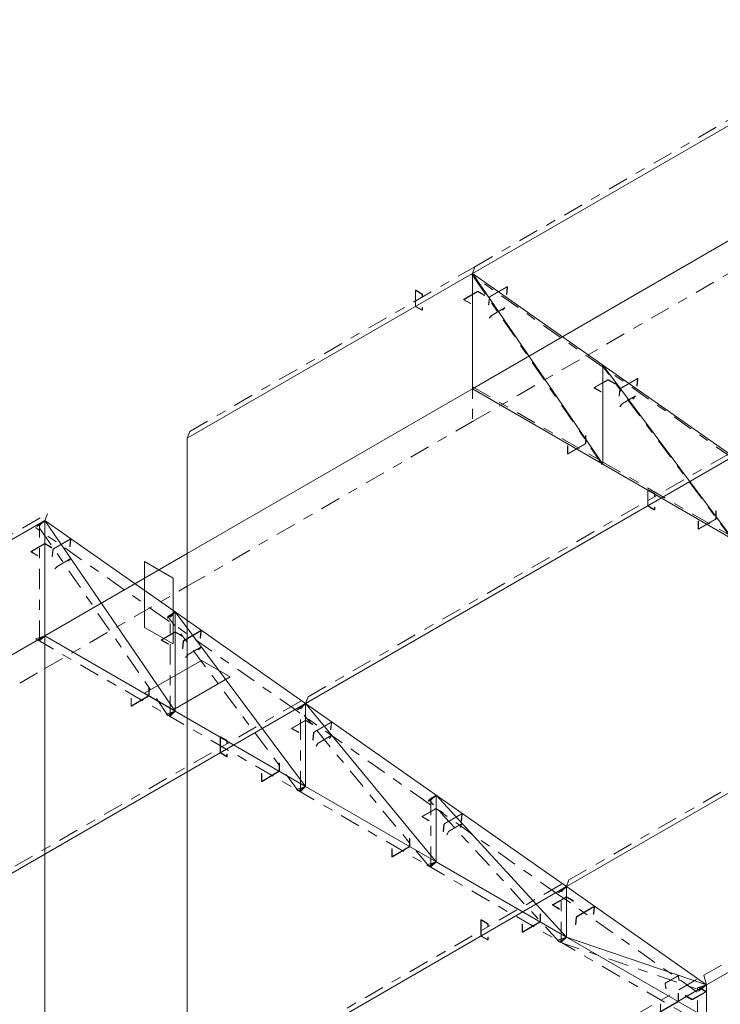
# Model space of a CAD drawing. Header units: millimetres. Extents: x -125 to 300, y 6 to 90.
# Tile 81 of 132: x 212 to 219, y 37 to 46. Entities that reach past the tile are written whole.
import ezdxf

# ---------------------------------------------------------------- set-up
doc = ezdxf.new("R2010")
doc.units = ezdxf.units.MM
doc.linetypes.add('CYPE_PUNTO', pattern=[0.075, 0, -0.075])
doc.linetypes.add('CYPE_RAYAPUNTO', pattern=[0.4125, 0.2025, -0.105, 0, -0.105])
doc.layers.add('BARRAS_DE_ACO', color=7, linetype='Continuous', lineweight=9)
doc.layers.add('BARRAS_DE_CONCRETO', color=7, linetype='Continuous', lineweight=9)

msp = doc.modelspace()

# ---------------------------------------------------------------- linework, layer by layer
at = {"layer": 'BARRAS_DE_ACO', "linetype": 'CYPE_RAYAPUNTO'}
for p, q in [((216.41567, 43.87359), (220.65831, 46.32308)), ((213.58724, 42.24059), (216.41567, 43.87359)), ((217.67873, 41.91095), (216.38472, 43.80114)), ((217.68267, 42.88019), (216.38866, 43.78821)), ((218.97329, 41.16309), (217.67928, 42.89235)), ((218.97667, 41.97217), (217.68267, 42.88019)), ((216.39046, 42.68283), (217.68447, 41.93574)), ((214.76104, 39.60806), (219.00368, 42.05755)), ((217.68447, 41.93574), (218.97847, 41.18864)), ((207.93039, 38.97461), (212.17303, 41.4241)), ((213.36891, 39.42268), (212.07491, 41.31287)), ((213.35022, 40.37885), (212.05622, 41.28687)), ((212.0961, 40.16212), (212.0961, 41.30521)), ((214.64423, 39.47083), (213.35022, 40.37885)), ((214.66347, 38.67482), (213.36946, 40.40408)), ((213.3901, 39.41503), (213.3901, 40.3972)), ((217.34905, 37.79202), (221.59169, 40.24151)), ((212.05802, 40.18149), (213.35202, 39.4344)), ((210.5184, 37.15857), (214.76104, 39.60806)), ((215.93823, 38.56281), (214.64423, 39.47083)), ((215.95811, 37.92691), (214.66411, 39.49525)), ((214.68411, 38.66793), (214.68411, 39.48918)), ((213.35202, 39.4344), (214.64603, 38.68731)), ((218.6881, 36.84612), (222.93074, 39.29561)), ((214.64603, 38.68731), (215.94004, 37.94021)), ((217.25285, 37.17897), (215.95885, 38.58639)), ((215.97811, 37.92084), (215.97811, 38.58116)), ((217.23224, 37.65479), (215.93823, 38.56281)), ((215.94004, 37.94021), (217.23404, 37.19312)), ((213.10641, 35.34253), (217.34905, 37.79202)), ((218.6217, 36.67979), (217.23224, 37.65479)), ((217.27212, 37.17374), (217.27212, 37.67314)), ((217.23404, 37.19312), (218.62351, 36.39091)), ((217.25855, 37.17497), (218.64802, 36.69936)), ((214.44546, 34.39663), (218.6881, 36.84612)), ((218.62361, 36.39346), (218.62361, 36.72005))]:
    msp.add_line(p, q, dxfattribs=at)
at = {"layer": 'BARRAS_DE_ACO'}
for p, q in [((216.39046, 43.80649), (220.6331, 46.25598)), ((213.56204, 42.1735), (216.39046, 43.80649)), ((216.39046, 42.66339), (216.39046, 43.80649)), ((217.68447, 42.89847), (216.39046, 43.80649)), ((217.68447, 41.9163), (216.39046, 43.80649)), ((218.97847, 41.99045), (217.68447, 42.89847)), ((217.68447, 41.9163), (217.68447, 42.89847)), ((218.97847, 41.16921), (217.68447, 42.89847)), ((216.39046, 42.66339), (217.68447, 41.9163)), ((214.73583, 39.54096), (218.97847, 41.99045)), ((217.68447, 41.9163), (218.97847, 41.16921)), ((207.90518, 38.90751), (212.14782, 41.357)), ((212.14782, 40.21391), (212.14782, 41.357)), ((213.44183, 40.44898), (212.14782, 41.357)), ((213.44183, 39.46681), (212.14782, 41.357)), ((214.73583, 39.54096), (213.44183, 40.44898)), ((213.44183, 39.46681), (213.44183, 40.44898)), ((214.73583, 38.71972), (213.44183, 40.44898)), ((212.14782, 40.21391), (213.44183, 39.46681)), ((217.32384, 37.72492), (221.56648, 40.17441)), ((210.49319, 37.09147), (214.73583, 39.54096)), ((213.44183, 39.46681), (214.73583, 38.71972)), ((216.02984, 38.63294), (214.73583, 39.54096)), ((214.73583, 38.71972), (214.73583, 39.54096)), ((216.02984, 37.97262), (214.73583, 39.54096)), ((218.71331, 36.74992), (222.95595, 39.19941)), ((214.73583, 38.71972), (216.02984, 37.97262)), ((217.32384, 37.72492), (216.02984, 38.63294)), ((216.02984, 37.97262), (216.02984, 38.63294)), ((217.32384, 37.22553), (216.02984, 38.63294)), ((216.02984, 37.97262), (217.32384, 37.22553)), ((213.0812, 35.27543), (217.32384, 37.72492)), ((218.71331, 36.74992), (217.32384, 37.72492)), ((217.32384, 37.22553), (217.32384, 37.72492)), ((217.32384, 37.22553), (218.71331, 36.42332)), ((217.32384, 37.22553), (218.71331, 36.74992)), ((214.47067, 34.30043), (218.71331, 36.74992)), ((218.71331, 36.42332), (218.71331, 36.74992))]:
    msp.add_line(p, q, dxfattribs=at)
at = {"layer": 'BARRAS_DE_ACO', "linetype": 'CYPE_PUNTO'}
for p, q in [((216.39046, 43.80649), (216.41567, 43.87359)), ((216.39046, 43.80649), (216.41567, 43.87359)), ((216.39046, 43.80649), (216.38472, 43.80114)), ((216.39046, 43.80649), (216.38866, 43.78821)), ((217.68447, 42.89847), (217.67928, 42.89235)), ((217.68447, 42.89847), (217.68267, 42.88019)), ((217.68447, 42.89847), (217.68267, 42.88019)), ((216.39046, 42.66339), (216.39046, 42.68283)), ((213.56204, 42.1735), (213.58724, 42.24059)), ((217.68447, 41.9163), (217.67873, 41.91095)), ((217.68447, 41.9163), (217.68447, 41.93574)), ((217.68447, 41.9163), (217.68447, 41.93574)), ((212.14782, 41.357), (212.17303, 41.4241)), ((212.14782, 41.357), (212.05622, 41.28687)), ((212.14782, 41.357), (212.07491, 41.31287)), ((212.14782, 41.357), (212.0961, 41.30521)), ((213.44183, 40.44898), (213.35022, 40.37885)), ((213.44183, 40.44898), (213.35022, 40.37885)), ((213.44183, 40.44898), (213.36946, 40.40408)), ((213.44183, 40.44898), (213.3901, 40.3972)), ((212.14782, 40.21391), (212.05802, 40.18149)), ((212.14782, 40.21391), (212.0961, 40.16212)), ((214.73583, 39.54096), (214.76104, 39.60806)), ((214.73583, 39.54096), (214.76104, 39.60806)), ((213.44183, 39.46681), (213.35202, 39.4344)), ((213.44183, 39.46681), (213.35202, 39.4344)), ((213.44183, 39.46681), (213.36891, 39.42268)), ((213.44183, 39.46681), (213.3901, 39.41503)), ((214.73583, 39.54096), (214.64423, 39.47083)), ((214.73583, 39.54096), (214.64423, 39.47083)), ((214.73583, 39.54096), (214.66411, 39.49525)), ((214.73583, 39.54096), (214.68411, 39.48918)), ((214.73583, 38.71972), (214.64603, 38.68731)), ((214.73583, 38.71972), (214.64603, 38.68731)), ((214.73583, 38.71972), (214.66347, 38.67482)), ((214.73583, 38.71972), (214.68411, 38.66793)), ((216.02984, 38.63294), (215.93823, 38.56281)), ((216.02984, 38.63294), (215.93823, 38.56281)), ((216.02984, 38.63294), (215.95885, 38.58639)), ((216.02984, 38.63294), (215.97811, 38.58116)), ((216.02984, 37.97262), (215.94004, 37.94021)), ((216.02984, 37.97262), (215.94004, 37.94021)), ((216.02984, 37.97262), (215.95811, 37.92691)), ((216.02984, 37.97262), (215.97811, 37.92084)), ((217.32384, 37.72492), (217.34905, 37.79202)), ((217.32384, 37.72492), (217.34905, 37.79202)), ((217.32384, 37.72492), (217.23224, 37.65479)), ((217.32384, 37.72492), (217.23224, 37.65479)), ((217.32384, 37.72492), (217.27212, 37.67314)), ((217.32384, 37.22553), (217.23404, 37.19312)), ((217.32384, 37.22553), (217.23404, 37.19312)), ((217.32384, 37.22553), (217.25285, 37.17897)), ((217.32384, 37.22553), (217.25855, 37.17497)), ((217.32384, 37.22553), (217.27212, 37.17374)), ((218.71331, 36.74992), (218.6881, 36.84612)), ((218.71331, 36.74992), (218.6881, 36.84612)), ((218.71331, 36.74992), (218.6217, 36.67979)), ((218.71331, 36.74992), (218.62361, 36.72005)), ((218.71331, 36.74992), (218.64802, 36.69936))]:
    msp.add_line(p, q, dxfattribs=at)
at = {"layer": 'BARRAS_DE_ACO'}
for points in [[(216.73563, 43.66896), (216.73564, 43.66952), (216.73553, 43.67001), (216.73532, 43.67039), (216.73502, 43.67065), (216.73463, 43.67078), (216.73417, 43.67079), (216.73365, 43.67066), (216.73311, 43.6704), (216.56482, 43.57323), (216.56426, 43.57285), (216.56371, 43.57237), (216.56319, 43.57181), (216.56273, 43.57118), (216.56233, 43.57051), (216.56202, 43.56983), (216.5618, 43.56916), (216.56168, 43.56853), (216.55472, 43.49786), (216.55189, 43.49623), (216.55886, 43.56689), (216.55908, 43.56816), (216.55952, 43.56949), (216.56015, 43.57086), (216.56094, 43.5722), (216.56187, 43.57345), (216.56291, 43.57459), (216.564, 43.57555), (216.56512, 43.5763), (216.73341, 43.67347), (216.7345, 43.67399), (216.73553, 43.67425), (216.73645, 43.67425), (216.73723, 43.67398), (216.73784, 43.67345), (216.73826, 43.67269), (216.73847, 43.67173), (216.73846, 43.67059), (216.73149, 43.59993), (216.72867, 43.59829), (216.73563, 43.66896)], [(215.83043, 43.63666), (215.82988, 43.63691), (215.82935, 43.63704), (215.82886, 43.63702), (215.82843, 43.63686), (215.82808, 43.63657), (215.82782, 43.63615), (215.82766, 43.63563), (215.82761, 43.63503), (215.82761, 43.48479), (215.82766, 43.48412), (215.82782, 43.48342), (215.82808, 43.4827), (215.82843, 43.482), (215.82886, 43.48135), (215.82935, 43.48077), (215.82988, 43.48027), (215.83043, 43.47989), (215.88983, 43.4456), (215.89038, 43.44534), (215.89091, 43.44522), (215.8914, 43.44524), (215.89183, 43.4454), (215.89218, 43.44569), (215.89244, 43.44611), (215.89261, 43.44663), (215.89266, 43.44723), (215.89266, 43.46846), (215.89549, 43.46683), (215.89549, 43.4456), (215.89538, 43.44439), (215.89506, 43.44335), (215.89453, 43.44252), (215.89383, 43.44194), (215.89297, 43.44162), (215.892, 43.44158), (215.89093, 43.44182), (215.88983, 43.44233), (215.83043, 43.47663), (215.82933, 43.47739), (215.82827, 43.47837), (215.82729, 43.47954), (215.82643, 43.48085), (215.82573, 43.48224), (215.82521, 43.48368), (215.82489, 43.48509), (215.82478, 43.48642), (215.82478, 43.63666), (215.82489, 43.63787), (215.82521, 43.63891), (215.82573, 43.63974), (215.82643, 43.64032), (215.82729, 43.64064), (215.82827, 43.64068), (215.82933, 43.64044), (215.83043, 43.63992), (215.88983, 43.60563), (215.89093, 43.60487), (215.892, 43.60388), (215.89297, 43.60272), (215.89383, 43.60141), (215.89453, 43.60001), (215.89506, 43.59858), (215.89538, 43.59717), (215.89549, 43.59583), (215.89549, 43.57461), (215.89266, 43.57624), (215.89266, 43.59747), (215.89261, 43.59814), (215.89244, 43.59884), (215.89218, 43.59956), (215.89183, 43.60025), (215.8914, 43.60091), (215.89091, 43.60149), (215.89038, 43.60198), (215.88983, 43.60237), (215.83043, 43.63666)], [(216.30925, 43.54637), (216.30875, 43.54672), (216.30839, 43.54712), (216.30816, 43.54756), (216.30808, 43.54801), (216.30816, 43.54846), (216.30839, 43.54889), (216.30875, 43.54929), (216.30925, 43.54964), (216.43936, 43.62476), (216.43997, 43.62505), (216.44066, 43.62526), (216.44141, 43.62539), (216.44219, 43.62543), (216.44297, 43.62539), (216.44372, 43.62526), (216.44441, 43.62505), (216.44502, 43.62476), (216.51007, 43.5872), (216.5129, 43.58883), (216.44785, 43.62639), (216.44663, 43.62697), (216.44525, 43.62739), (216.44375, 43.62766), (216.44219, 43.62774), (216.44063, 43.62766), (216.43913, 43.62739), (216.43774, 43.62697), (216.43653, 43.62639), (216.30642, 43.55127), (216.30543, 43.55057), (216.30469, 43.54977), (216.30423, 43.54891), (216.30408, 43.54801), (216.30423, 43.54711), (216.30469, 43.54624), (216.30543, 43.54544), (216.30642, 43.54474), (216.37148, 43.50718), (216.37431, 43.50882), (216.30925, 43.54637)], [(216.71017, 43.4624), (216.71045, 43.46268), (216.71062, 43.46289), (216.71065, 43.46301), (216.71056, 43.46305), (216.71035, 43.46301), (216.71001, 43.46287), (216.70958, 43.46266), (216.70906, 43.46237), (216.58603, 43.39133), (216.58544, 43.39098), (216.58481, 43.39059), (216.58417, 43.39016), (216.58352, 43.38971), (216.58291, 43.38926), (216.58235, 43.38884), (216.58187, 43.38844), (216.58148, 43.3881), (216.55914, 43.36728), (216.55631, 43.36564), (216.57865, 43.38647), (216.57943, 43.38715), (216.5804, 43.38794), (216.58151, 43.3888), (216.58274, 43.38969), (216.58402, 43.39058), (216.58532, 43.39144), (216.58658, 43.39224), (216.58775, 43.39293), (216.71078, 43.46397), (216.71182, 43.46455), (216.71269, 43.46498), (216.71335, 43.46524), (216.71378, 43.46534), (216.71396, 43.46526), (216.71389, 43.46501), (216.71356, 43.46459), (216.713, 43.46403), (216.69066, 43.44321), (216.68783, 43.44158), (216.71017, 43.4624)], [(217.60326, 42.67054), (217.60276, 42.67089), (217.60239, 42.67129), (217.60216, 42.67172), (217.60209, 42.67217), (217.60216, 42.67262), (217.60239, 42.67306), (217.60276, 42.67346), (217.60326, 42.67381), (217.73337, 42.74892), (217.73397, 42.74921), (217.73466, 42.74942), (217.73541, 42.74956), (217.73619, 42.7496), (217.73697, 42.74956), (217.73772, 42.74942), (217.73842, 42.74921), (217.73902, 42.74892), (217.80408, 42.71136), (217.8069, 42.713), (217.74185, 42.75056), (217.74064, 42.75113), (217.73926, 42.75156), (217.73775, 42.75182), (217.73619, 42.75191), (217.73463, 42.75182), (217.73313, 42.75156), (217.73175, 42.75113), (217.73054, 42.75056), (217.60043, 42.67544), (217.59943, 42.67474), (217.5987, 42.67394), (217.59824, 42.67307), (217.59809, 42.67217), (217.59824, 42.67127), (217.5987, 42.67041), (217.59943, 42.66961), (217.60043, 42.66891), (217.66548, 42.63135), (217.66831, 42.63298), (217.60326, 42.67054)], [(218.02964, 42.76094), (218.02964, 42.7615), (218.02954, 42.76199), (218.02933, 42.76237), (218.02902, 42.76263), (218.02863, 42.76277), (218.02817, 42.76277), (218.02766, 42.76264), (218.02711, 42.76238), (217.85882, 42.66521), (217.85826, 42.66484), (217.85772, 42.66435), (217.8572, 42.66379), (217.85673, 42.66316), (217.85633, 42.66249), (217.85602, 42.66181), (217.8558, 42.66114), (217.85569, 42.66051), (217.84872, 42.58984), (217.84589, 42.58821), (217.85286, 42.65887), (217.85309, 42.66014), (217.85352, 42.66147), (217.85415, 42.66284), (217.85495, 42.66418), (217.85588, 42.66544), (217.85691, 42.66657), (217.85801, 42.66753), (217.85912, 42.66829), (218.02741, 42.76545), (218.02851, 42.76597), (218.02953, 42.76623), (218.03046, 42.76623), (218.03124, 42.76596), (218.03185, 42.76543), (218.03227, 42.76467), (218.03248, 42.76371), (218.03247, 42.76257), (218.0255, 42.69191), (218.02267, 42.69027), (218.02964, 42.76094)], [(218.00451, 42.5861), (218.00476, 42.58643), (218.00489, 42.58668), (218.0049, 42.58685), (218.00478, 42.58692), (218.00454, 42.5869), (218.0042, 42.58679), (218.00376, 42.58659), (218.00323, 42.5863), (217.8802, 42.51527), (217.87962, 42.51491), (217.879, 42.5145), (217.87836, 42.51405), (217.87774, 42.51358), (217.87716, 42.5131), (217.87663, 42.51263), (217.87617, 42.51219), (217.87582, 42.5118), (217.85562, 42.48798), (217.85279, 42.48635), (217.87299, 42.51017), (217.8737, 42.51095), (217.87461, 42.51182), (217.87567, 42.51276), (217.87684, 42.51372), (217.87808, 42.51467), (217.87935, 42.51557), (217.88059, 42.51639), (217.88175, 42.5171), (218.00479, 42.58814), (218.00583, 42.5887), (218.00672, 42.58911), (218.00741, 42.58933), (218.00788, 42.58937), (218.00811, 42.58922), (218.0081, 42.58889), (218.00783, 42.58839), (218.00734, 42.58774), (217.98714, 42.56392), (217.98431, 42.56229), (218.00451, 42.5861)], [(217.51264, 42.12247), (217.51259, 42.1218), (217.51243, 42.12109), (217.51216, 42.12038), (217.51181, 42.11968), (217.51138, 42.11902), (217.5109, 42.11844), (217.51036, 42.11795), (217.50981, 42.11757), (217.34152, 42.0204), (217.34097, 42.02015), (217.34044, 42.02003), (217.33995, 42.02005), (217.33952, 42.02021), (217.33917, 42.0205), (217.33891, 42.02091), (217.33875, 42.02143), (217.33869, 42.02204), (217.33869, 42.09715), (217.33586, 42.09552), (217.33586, 42.0204), (217.33597, 42.01919), (217.3363, 42.01815), (217.33682, 42.01733), (217.33752, 42.01674), (217.33838, 42.01642), (217.33936, 42.01639), (217.34042, 42.01663), (217.34152, 42.01714), (217.50981, 42.1143), (217.51092, 42.11506), (217.51198, 42.11605), (217.51296, 42.11722), (217.51381, 42.11852), (217.51452, 42.11992), (217.51504, 42.12135), (217.51536, 42.12276), (217.51547, 42.1241), (217.51547, 42.19922), (217.51264, 42.19758), (217.51264, 42.12247)], [(218.1356, 41.65732), (218.13505, 41.65758), (218.13452, 41.6577), (218.13403, 41.65768), (218.1336, 41.65752), (218.13325, 41.65723), (218.13299, 41.65681), (218.13283, 41.65629), (218.13277, 41.65569), (218.13277, 41.50545), (218.13283, 41.50478), (218.13299, 41.50408), (218.13325, 41.50336), (218.1336, 41.50266), (218.13403, 41.50201), (218.13452, 41.50143), (218.13505, 41.50093), (218.1356, 41.50055), (218.195, 41.46626), (218.19555, 41.466), (218.19608, 41.46588), (218.19657, 41.4659), (218.197, 41.46606), (218.19735, 41.46635), (218.19761, 41.46677), (218.19777, 41.46729), (218.19783, 41.46789), (218.19783, 41.48912), (218.20066, 41.48749), (218.20066, 41.46626), (218.20055, 41.46505), (218.20023, 41.46401), (218.1997, 41.46318), (218.199, 41.4626), (218.19814, 41.46228), (218.19716, 41.46224), (218.1961, 41.46248), (218.195, 41.46299), (218.1356, 41.49729), (218.1345, 41.49805), (218.13344, 41.49903), (218.13246, 41.5002), (218.1316, 41.50151), (218.1309, 41.50291), (218.13038, 41.50434), (218.13005, 41.50575), (218.12995, 41.50709), (218.12995, 41.65732), (218.13005, 41.65853), (218.13038, 41.65957), (218.1309, 41.6604), (218.1316, 41.66098), (218.13246, 41.6613), (218.13344, 41.66134), (218.1345, 41.6611), (218.1356, 41.66059), (218.195, 41.62629), (218.1961, 41.62553), (218.19716, 41.62455), (218.19814, 41.62338), (218.199, 41.62207), (218.1997, 41.62068), (218.20023, 41.61924), (218.20055, 41.61783), (218.20066, 41.6165), (218.20066, 41.59527), (218.19783, 41.5969), (218.19783, 41.61813), (218.19777, 41.6188), (218.19761, 41.6195), (218.19735, 41.62022), (218.197, 41.62092), (218.19657, 41.62157), (218.19608, 41.62215), (218.19555, 41.62265), (218.195, 41.62303), (218.1356, 41.65732)], [(218.80665, 41.37537), (218.80659, 41.3747), (218.80643, 41.374), (218.80617, 41.37328), (218.80582, 41.37258), (218.80539, 41.37193), (218.8049, 41.37135), (218.80437, 41.37085), (218.80382, 41.37047), (218.63553, 41.27331), (218.63497, 41.27305), (218.63444, 41.27293), (218.63396, 41.27295), (218.63353, 41.27311), (218.63317, 41.2734), (218.63291, 41.27382), (218.63275, 41.27434), (218.6327, 41.27494), (218.6327, 41.35006), (218.62987, 41.34843), (218.62987, 41.27331), (218.62998, 41.2721), (218.6303, 41.27106), (218.63082, 41.27023), (218.63153, 41.26965), (218.63238, 41.26933), (218.63336, 41.26929), (218.63442, 41.26953), (218.63553, 41.27004), (218.80382, 41.36721), (218.80492, 41.36797), (218.80598, 41.36895), (218.80696, 41.37012), (218.80782, 41.37143), (218.80852, 41.37283), (218.80904, 41.37426), (218.80937, 41.37567), (218.80947, 41.377), (218.80947, 41.45212), (218.80665, 41.45049), (218.80665, 41.37537)], [(212.01489, 41.0451), (212.01439, 41.04545), (212.01402, 41.04585), (212.01379, 41.04628), (212.01371, 41.04673), (212.01379, 41.04718), (212.01402, 41.04762), (212.01439, 41.04801), (212.01489, 41.04836), (212.14499, 41.12348), (212.1456, 41.12377), (212.14629, 41.12398), (212.14704, 41.12411), (212.14782, 41.12416), (212.1486, 41.12411), (212.14935, 41.12398), (212.15004, 41.12377), (212.15065, 41.12348), (212.2157, 41.08592), (212.21853, 41.08756), (212.15348, 41.12512), (212.15227, 41.12569), (212.15088, 41.12612), (212.14938, 41.12638), (212.14782, 41.12647), (212.14626, 41.12638), (212.14476, 41.12612), (212.14338, 41.12569), (212.14217, 41.12512), (212.01206, 41.05), (212.01106, 41.0493), (212.01032, 41.0485), (212.00987, 41.04763), (212.00971, 41.04673), (212.00987, 41.04583), (212.01032, 41.04496), (212.01106, 41.04417), (212.01206, 41.04347), (212.07711, 41.00591), (212.07994, 41.00754), (212.01489, 41.0451)], [(212.40319, 41.16762), (212.40319, 41.16819), (212.40309, 41.16867), (212.40288, 41.16905), (212.40257, 41.16931), (212.40218, 41.16945), (212.40172, 41.16945), (212.40121, 41.16932), (212.40066, 41.16906), (212.23237, 41.0719), (212.23181, 41.07152), (212.23127, 41.07104), (212.23075, 41.07047), (212.23028, 41.06984), (212.22989, 41.06917), (212.22957, 41.06849), (212.22935, 41.06782), (212.22924, 41.06719), (212.22227, 40.99653), (212.21945, 40.99489), (212.22641, 41.06556), (212.22664, 41.06682), (212.22707, 41.06816), (212.2277, 41.06952), (212.2285, 41.07086), (212.22943, 41.07212), (212.23046, 41.07325), (212.23156, 41.07421), (212.23267, 41.07497), (212.40097, 41.17213), (212.40206, 41.17265), (212.40308, 41.17291), (212.40401, 41.17291), (212.40479, 41.17264), (212.4054, 41.17212), (212.40582, 41.17135), (212.40603, 41.17039), (212.40602, 41.16925), (212.39905, 41.09859), (212.39622, 41.09695), (212.40319, 41.16762)], [(212.40036, 40.97413), (212.40064, 40.97441), (212.4008, 40.97461), (212.40084, 40.97474), (212.40074, 40.97478), (212.40053, 40.97473), (212.4002, 40.9746), (212.39977, 40.97438), (212.39925, 40.97409), (212.27621, 40.90306), (212.27563, 40.90271), (212.275, 40.90231), (212.27435, 40.90188), (212.27371, 40.90144), (212.2731, 40.90099), (212.27254, 40.90056), (212.27205, 40.90017), (212.27166, 40.89982), (212.24932, 40.879), (212.24649, 40.87737), (212.26884, 40.89819), (212.26961, 40.89888), (212.27058, 40.89967), (212.2717, 40.90052), (212.27292, 40.90141), (212.27421, 40.90231), (212.2755, 40.90317), (212.27676, 40.90396), (212.27793, 40.90466), (212.40097, 40.9757), (212.402, 40.97627), (212.40287, 40.9767), (212.40353, 40.97697), (212.40396, 40.97707), (212.40414, 40.97699), (212.40407, 40.97674), (212.40375, 40.97632), (212.40319, 40.97576), (212.38084, 40.95494), (212.37802, 40.9533), (212.40036, 40.97413)], [(213.30889, 40.16926), (213.30839, 40.16961), (213.30802, 40.17001), (213.3078, 40.17045), (213.30772, 40.1709), (213.3078, 40.17135), (213.30802, 40.17178), (213.30839, 40.17218), (213.30889, 40.17253), (213.439, 40.24765), (213.43961, 40.24794), (213.4403, 40.24815), (213.44105, 40.24828), (213.44183, 40.24832), (213.44261, 40.24828), (213.44336, 40.24815), (213.44405, 40.24794), (213.44466, 40.24765), (213.50971, 40.21009), (213.51254, 40.21172), (213.44748, 40.24928), (213.44627, 40.24986), (213.44489, 40.25028), (213.44339, 40.25055), (213.44183, 40.25063), (213.44027, 40.25055), (213.43877, 40.25028), (213.43738, 40.24986), (213.43617, 40.24928), (213.30606, 40.17416), (213.30507, 40.17346), (213.30433, 40.17266), (213.30387, 40.1718), (213.30372, 40.1709), (213.30387, 40.17), (213.30433, 40.16913), (213.30507, 40.16833), (213.30606, 40.16763), (213.37112, 40.13007), (213.37395, 40.13171), (213.30889, 40.16926)], [(213.69719, 40.2596), (213.6972, 40.26017), (213.69709, 40.26065), (213.69689, 40.26103), (213.69658, 40.26129), (213.69619, 40.26143), (213.69573, 40.26143), (213.69521, 40.2613), (213.69467, 40.26104), (213.52638, 40.16388), (213.52582, 40.1635), (213.52527, 40.16302), (213.52475, 40.16245), (213.52429, 40.16182), (213.52389, 40.16115), (213.52358, 40.16047), (213.52336, 40.1598), (213.52325, 40.15917), (213.51628, 40.08851), (213.51345, 40.08687), (213.52042, 40.15754), (213.52064, 40.1588), (213.52108, 40.16014), (213.52171, 40.1615), (213.5225, 40.16284), (213.52344, 40.1641), (213.52447, 40.16523), (213.52556, 40.16619), (213.52668, 40.16695), (213.69497, 40.26411), (213.69606, 40.26463), (213.69709, 40.26489), (213.69801, 40.26489), (213.69879, 40.26462), (213.69941, 40.2641), (213.69982, 40.26334), (213.70003, 40.26237), (213.70002, 40.26123), (213.69306, 40.19057), (213.69023, 40.18894), (213.69719, 40.2596)], [(213.69469, 40.09783), (213.69494, 40.09816), (213.69507, 40.09841), (213.69508, 40.09857), (213.69496, 40.09865), (213.69473, 40.09863), (213.69438, 40.09852), (213.69394, 40.09831), (213.69342, 40.09803), (213.57038, 40.02699), (213.5698, 40.02664), (213.56918, 40.02623), (213.56855, 40.02578), (213.56793, 40.0253), (213.56734, 40.02482), (213.56681, 40.02436), (213.56636, 40.02392), (213.566, 40.02353), (213.5458, 39.99971), (213.54297, 39.99808), (213.56317, 40.0219), (213.56389, 40.02267), (213.56479, 40.02355), (213.56585, 40.02448), (213.56702, 40.02544), (213.56827, 40.02639), (213.56953, 40.0273), (213.57077, 40.02812), (213.57194, 40.02883), (213.69497, 40.09986), (213.69602, 40.10043), (213.6969, 40.10083), (213.69759, 40.10106), (213.69806, 40.1011), (213.69829, 40.10095), (213.69828, 40.10062), (213.69802, 40.10012), (213.69752, 40.09946), (213.67732, 40.07565), (213.6745, 40.07401), (213.69469, 40.09783)], [(213.1802, 39.62113), (213.18014, 39.62046), (213.17998, 39.61975), (213.17972, 39.61904), (213.17937, 39.61834), (213.17894, 39.61769), (213.17845, 39.6171), (213.17792, 39.61661), (213.17737, 39.61623), (213.00908, 39.51907), (213.00853, 39.51881), (213.008, 39.51869), (213.00751, 39.51871), (213.00708, 39.51887), (213.00673, 39.51916), (213.00646, 39.51957), (213.0063, 39.52009), (213.00625, 39.5207), (213.00625, 39.59582), (213.00342, 39.59418), (213.00342, 39.51907), (213.00353, 39.51786), (213.00385, 39.51682), (213.00437, 39.51599), (213.00508, 39.5154), (213.00594, 39.51509), (213.00691, 39.51505), (213.00797, 39.51529), (213.00908, 39.5158), (213.17737, 39.61296), (213.17847, 39.61373), (213.17953, 39.61471), (213.18051, 39.61588), (213.18137, 39.61719), (213.18207, 39.61858), (213.1826, 39.62001), (213.18292, 39.62142), (213.18303, 39.62276), (213.18303, 39.69788), (213.1802, 39.69625), (213.1802, 39.62113)], [(214.6029, 39.29343), (214.6024, 39.29378), (214.60203, 39.29418), (214.6018, 39.29461), (214.60173, 39.29506), (214.6018, 39.29551), (214.60203, 39.29595), (214.6024, 39.29635), (214.6029, 39.2967), (214.733, 39.37181), (214.73361, 39.3721), (214.7343, 39.37231), (214.73505, 39.37245), (214.73583, 39.37249), (214.73661, 39.37245), (214.73736, 39.37231), (214.73806, 39.3721), (214.73866, 39.37181), (214.80372, 39.33425), (214.80654, 39.33589), (214.74149, 39.37345), (214.74028, 39.37402), (214.73889, 39.37445), (214.73739, 39.37471), (214.73583, 39.3748), (214.73427, 39.37471), (214.73277, 39.37445), (214.73139, 39.37402), (214.73018, 39.37345), (214.60007, 39.29833), (214.59907, 39.29763), (214.59833, 39.29683), (214.59788, 39.29596), (214.59773, 39.29506), (214.59788, 39.29416), (214.59833, 39.2933), (214.59907, 39.2925), (214.60007, 39.2918), (214.66512, 39.25424), (214.66795, 39.25587), (214.6029, 39.29343)], [(214.9912, 39.35158), (214.9912, 39.35215), (214.9911, 39.35263), (214.99089, 39.35301), (214.99059, 39.35327), (214.99019, 39.35341), (214.98973, 39.35341), (214.98922, 39.35328), (214.98867, 39.35302), (214.82038, 39.25586), (214.81983, 39.25548), (214.81928, 39.255), (214.81876, 39.25443), (214.81829, 39.2538), (214.8179, 39.25313), (214.81758, 39.25245), (214.81736, 39.25178), (214.81725, 39.25115), (214.81029, 39.18049), (214.80746, 39.17885), (214.81442, 39.24952), (214.81465, 39.25078), (214.81509, 39.25212), (214.81571, 39.25348), (214.81651, 39.25482), (214.81744, 39.25608), (214.81847, 39.25721), (214.81957, 39.25817), (214.82069, 39.25893), (214.98898, 39.35609), (214.99007, 39.35661), (214.9911, 39.35687), (214.99202, 39.35687), (214.9928, 39.3566), (214.99341, 39.35608), (214.99383, 39.35532), (214.99404, 39.35435), (214.99403, 39.35321), (214.98706, 39.28255), (214.98423, 39.28092), (214.9912, 39.35158)], [(213.89296, 39.20783), (213.89241, 39.20809), (213.89188, 39.20821), (213.89139, 39.20819), (213.89096, 39.20803), (213.89061, 39.20774), (213.89035, 39.20732), (213.89019, 39.2068), (213.89013, 39.2062), (213.89013, 39.05596), (213.89019, 39.05529), (213.89035, 39.05459), (213.89061, 39.05387), (213.89096, 39.05317), (213.89139, 39.05252), (213.89188, 39.05194), (213.89241, 39.05145), (213.89296, 39.05106), (213.95236, 39.01677), (213.95291, 39.01652), (213.95344, 39.01639), (213.95393, 39.01641), (213.95436, 39.01657), (213.95471, 39.01686), (213.95497, 39.01728), (213.95513, 39.0178), (213.95519, 39.0184), (213.95519, 39.03963), (213.95802, 39.038), (213.95802, 39.01677), (213.95791, 39.01556), (213.95758, 39.01452), (213.95706, 39.01369), (213.95636, 39.01311), (213.9555, 39.01279), (213.95452, 39.01275), (213.95346, 39.01299), (213.95236, 39.0135), (213.89296, 39.0478), (213.89186, 39.04856), (213.8908, 39.04954), (213.88982, 39.05071), (213.88896, 39.05202), (213.88826, 39.05342), (213.88774, 39.05485), (213.88741, 39.05626), (213.8873, 39.0576), (213.8873, 39.20783), (213.88741, 39.20904), (213.88774, 39.21008), (213.88826, 39.21091), (213.88896, 39.21149), (213.88982, 39.21181), (213.8908, 39.21185), (213.89186, 39.21161), (213.89296, 39.2111), (213.95236, 39.1768), (213.95346, 39.17604), (213.95452, 39.17506), (213.9555, 39.17389), (213.95636, 39.17258), (213.95706, 39.17119), (213.95758, 39.16975), (213.95791, 39.16834), (213.95802, 39.16701), (213.95802, 39.14578), (213.95519, 39.14741), (213.95519, 39.16864), (213.95513, 39.16931), (213.95497, 39.17001), (213.95471, 39.17073), (213.95436, 39.17143), (213.95393, 39.17208), (213.95344, 39.17266), (213.95291, 39.17316), (213.95236, 39.17354), (213.89296, 39.20783)], [(214.98908, 39.22151), (214.98929, 39.22188), (214.98939, 39.22218), (214.98936, 39.22239), (214.98922, 39.2225), (214.98896, 39.22251), (214.98859, 39.22242), (214.98814, 39.22223), (214.98761, 39.22195), (214.86458, 39.15092), (214.864, 39.15056), (214.86339, 39.15013), (214.86278, 39.14966), (214.86218, 39.14915), (214.86162, 39.14864), (214.86112, 39.14813), (214.86071, 39.14764), (214.86039, 39.14721), (214.84268, 39.12023), (214.83985, 39.11859), (214.85756, 39.14558), (214.8582, 39.14645), (214.85903, 39.14741), (214.86003, 39.14843), (214.86114, 39.14947), (214.86234, 39.15048), (214.86357, 39.15143), (214.86478, 39.15228), (214.86594, 39.15299), (214.98898, 39.22403), (214.99003, 39.22459), (214.99093, 39.22496), (214.99166, 39.22514), (214.99218, 39.22512), (214.99247, 39.2249), (214.99252, 39.22448), (214.99233, 39.22389), (214.99191, 39.22314), (214.9742, 39.19616), (214.97137, 39.19453), (214.98908, 39.22151)], [(214.4742, 38.87403), (214.47415, 38.87337), (214.47399, 38.87266), (214.47373, 38.87194), (214.47337, 38.87125), (214.47295, 38.87059), (214.47246, 38.87001), (214.47193, 38.86952), (214.47137, 38.86914), (214.30308, 38.77197), (214.30253, 38.77172), (214.302, 38.7716), (214.30151, 38.77162), (214.30108, 38.77177), (214.30073, 38.77207), (214.30047, 38.77248), (214.30031, 38.773), (214.30025, 38.77361), (214.30025, 38.84872), (214.29743, 38.84709), (214.29743, 38.77197), (214.29754, 38.77076), (214.29786, 38.76972), (214.29838, 38.76889), (214.29908, 38.76831), (214.29994, 38.76799), (214.30092, 38.76795), (214.30198, 38.76819), (214.30308, 38.76871), (214.47137, 38.86587), (214.47248, 38.86663), (214.47354, 38.86762), (214.47452, 38.86878), (214.47537, 38.87009), (214.47608, 38.87149), (214.4766, 38.87292), (214.47692, 38.87433), (214.47703, 38.87567), (214.47703, 38.95078), (214.4742, 38.94915), (214.4742, 38.87403)], [(215.8969, 38.4176), (215.8964, 38.41795), (215.89604, 38.41834), (215.89581, 38.41878), (215.89573, 38.41923), (215.89581, 38.41968), (215.89604, 38.42011), (215.8964, 38.42051), (215.8969, 38.42086), (216.02701, 38.49598), (216.02762, 38.49627), (216.02831, 38.49648), (216.02906, 38.49661), (216.02984, 38.49666), (216.03062, 38.49661), (216.03137, 38.49648), (216.03206, 38.49627), (216.03267, 38.49598), (216.09772, 38.45842), (216.10055, 38.46005), (216.0355, 38.49761), (216.03428, 38.49819), (216.0329, 38.49861), (216.0314, 38.49888), (216.02984, 38.49897), (216.02828, 38.49888), (216.02678, 38.49861), (216.02539, 38.49819), (216.02418, 38.49761), (215.89407, 38.42249), (215.89308, 38.42179), (215.89234, 38.421), (215.89188, 38.42013), (215.89173, 38.41923), (215.89188, 38.41833), (215.89234, 38.41746), (215.89308, 38.41666), (215.89407, 38.41596), (215.95913, 38.3784), (215.96196, 38.38004), (215.8969, 38.4176)], [(216.28521, 38.44356), (216.28521, 38.44413), (216.28511, 38.44461), (216.2849, 38.44499), (216.28459, 38.44525), (216.2842, 38.44539), (216.28374, 38.44539), (216.28323, 38.44526), (216.28268, 38.445), (216.11439, 38.34784), (216.11383, 38.34746), (216.11328, 38.34698), (216.11277, 38.34641), (216.1123, 38.34578), (216.1119, 38.34511), (216.11159, 38.34443), (216.11137, 38.34376), (216.11126, 38.34313), (216.10429, 38.27247), (216.10146, 38.27083), (216.10843, 38.3415), (216.10866, 38.34276), (216.10909, 38.3441), (216.10972, 38.34546), (216.11051, 38.3468), (216.11145, 38.34806), (216.11248, 38.34919), (216.11358, 38.35015), (216.11469, 38.35091), (216.28298, 38.44807), (216.28407, 38.44859), (216.2851, 38.44885), (216.28602, 38.44885), (216.2868, 38.44858), (216.28742, 38.44806), (216.28783, 38.4473), (216.28804, 38.44633), (216.28803, 38.44519), (216.28107, 38.37453), (216.27824, 38.3729), (216.28521, 38.44356)], [(216.28352, 38.34517), (216.28369, 38.34559), (216.28375, 38.34594), (216.28368, 38.34619), (216.2835, 38.34634), (216.28322, 38.34638), (216.28283, 38.34631), (216.28237, 38.34614), (216.28184, 38.34587), (216.1588, 38.27483), (216.15823, 38.27447), (216.15763, 38.27403), (216.15704, 38.27353), (216.15647, 38.27299), (216.15594, 38.27244), (216.15548, 38.27189), (216.15511, 38.27136), (216.15483, 38.27087), (216.13997, 38.24062), (216.13714, 38.23898), (216.152, 38.26924), (216.15256, 38.27021), (216.15331, 38.27127), (216.15423, 38.27237), (216.15528, 38.27349), (216.15642, 38.27456), (216.15761, 38.27555), (216.1588, 38.27643), (216.15995, 38.27716), (216.28298, 38.34819), (216.28404, 38.34874), (216.28497, 38.34909), (216.28574, 38.34922), (216.28631, 38.34914), (216.28667, 38.34884), (216.2868, 38.34834), (216.28669, 38.34765), (216.28635, 38.3468), (216.27149, 38.31655), (216.26866, 38.31492), (216.28352, 38.34517)], [(215.76821, 38.12694), (215.76815, 38.12627), (215.76799, 38.12557), (215.76773, 38.12485), (215.76738, 38.12415), (215.76695, 38.1235), (215.76646, 38.12291), (215.76593, 38.12242), (215.76538, 38.12204), (215.59709, 38.02488), (215.59654, 38.02462), (215.59601, 38.0245), (215.59552, 38.02452), (215.59509, 38.02468), (215.59474, 38.02497), (215.59448, 38.02539), (215.59431, 38.02591), (215.59426, 38.02651), (215.59426, 38.10163), (215.59143, 38.1), (215.59143, 38.02488), (215.59154, 38.02367), (215.59186, 38.02263), (215.59239, 38.0218), (215.59309, 38.02122), (215.59395, 38.0209), (215.59492, 38.02086), (215.59599, 38.0211), (215.59709, 38.02161), (215.76538, 38.11877), (215.76648, 38.11954), (215.76755, 38.12052), (215.76852, 38.12169), (215.76938, 38.123), (215.77008, 38.12439), (215.77061, 38.12582), (215.77093, 38.12724), (215.77104, 38.12857), (215.77104, 38.20369), (215.76821, 38.20206), (215.76821, 38.12694)], [(217.19091, 37.54176), (217.19041, 37.54211), (217.19004, 37.54251), (217.18981, 37.54294), (217.18974, 37.54339), (217.18981, 37.54384), (217.19004, 37.54428), (217.19041, 37.54468), (217.19091, 37.54503), (217.32102, 37.62014), (217.32162, 37.62043), (217.32231, 37.62065), (217.32306, 37.62078), (217.32384, 37.62082), (217.32462, 37.62078), (217.32537, 37.62065), (217.32607, 37.62043), (217.32667, 37.62014), (217.39173, 37.58259), (217.39455, 37.58422), (217.3295, 37.62178), (217.32829, 37.62235), (217.32691, 37.62278), (217.3254, 37.62304), (217.32384, 37.62313), (217.32228, 37.62304), (217.32078, 37.62278), (217.3194, 37.62235), (217.31819, 37.62178), (217.18808, 37.54666), (217.18708, 37.54596), (217.18634, 37.54516), (217.18589, 37.5443), (217.18574, 37.54339), (217.18589, 37.54249), (217.18634, 37.54163), (217.18708, 37.54083), (217.18808, 37.54013), (217.25313, 37.50257), (217.25596, 37.5042), (217.19091, 37.54176)], [(217.5983, 37.52214), (217.59831, 37.52271), (217.5982, 37.5232), (217.59799, 37.52358), (217.59769, 37.52384), (217.5973, 37.52397), (217.59684, 37.52397), (217.59632, 37.52384), (217.59578, 37.52358), (217.42749, 37.42642), (217.42693, 37.42604), (217.42638, 37.42556), (217.42586, 37.425), (217.4254, 37.42437), (217.425, 37.4237), (217.42469, 37.42302), (217.42447, 37.42235), (217.42435, 37.42172), (217.41739, 37.35105), (217.41456, 37.34942), (217.42153, 37.42008), (217.42175, 37.42134), (217.42219, 37.42268), (217.42282, 37.42405), (217.42361, 37.42538), (217.42454, 37.42664), (217.42558, 37.42778), (217.42667, 37.42874), (217.42779, 37.42949), (217.59608, 37.52666), (217.59717, 37.52718), (217.5982, 37.52744), (217.59912, 37.52743), (217.5999, 37.52717), (217.60051, 37.52664), (217.60093, 37.52588), (217.60114, 37.52491), (217.60113, 37.52378), (217.59416, 37.45311), (217.59134, 37.45148), (217.5983, 37.52214)], [(217.06221, 37.37985), (217.06216, 37.37918), (217.062, 37.37847), (217.06174, 37.37776), (217.06139, 37.37706), (217.06096, 37.3764), (217.06047, 37.37582), (217.05994, 37.37533), (217.05939, 37.37495), (216.89109, 37.27778), (216.89054, 37.27753), (216.89001, 37.27741), (216.88952, 37.27743), (216.88909, 37.27759), (216.88874, 37.27788), (216.88848, 37.27829), (216.88832, 37.27881), (216.88827, 37.27942), (216.88827, 37.35453), (216.88544, 37.3529), (216.88544, 37.27778), (216.88555, 37.27657), (216.88587, 37.27553), (216.88639, 37.2747), (216.88709, 37.27412), (216.88795, 37.2738), (216.88893, 37.27376), (216.88999, 37.27401), (216.89109, 37.27452), (217.05939, 37.37168), (217.06049, 37.37244), (217.06155, 37.37343), (217.06253, 37.3746), (217.06339, 37.3759), (217.06409, 37.3773), (217.06461, 37.37873), (217.06493, 37.38014), (217.06504, 37.38148), (217.06504, 37.4566), (217.06221, 37.45496), (217.06221, 37.37985)], [(216.48097, 37.39179), (216.48042, 37.39205), (216.47989, 37.39217), (216.4794, 37.39215), (216.47897, 37.39199), (216.47862, 37.3917), (216.47836, 37.39128), (216.4782, 37.39077), (216.47814, 37.39016), (216.47814, 37.23992), (216.4782, 37.23926), (216.47836, 37.23855), (216.47862, 37.23783), (216.47897, 37.23714), (216.4794, 37.23648), (216.47989, 37.2359), (216.48042, 37.23541), (216.48097, 37.23502), (216.54037, 37.20073), (216.54092, 37.20048), (216.54145, 37.20036), (216.54194, 37.20038), (216.54237, 37.20053), (216.54272, 37.20083), (216.54298, 37.20124), (216.54314, 37.20176), (216.5432, 37.20237), (216.5432, 37.22359), (216.54603, 37.22196), (216.54603, 37.20073), (216.54592, 37.19952), (216.5456, 37.19848), (216.54507, 37.19765), (216.54437, 37.19707), (216.54351, 37.19675), (216.54253, 37.19671), (216.54147, 37.19695), (216.54037, 37.19747), (216.48097, 37.23176), (216.47987, 37.23252), (216.47881, 37.23351), (216.47783, 37.23467), (216.47697, 37.23598), (216.47627, 37.23738), (216.47575, 37.23881), (216.47542, 37.24022), (216.47532, 37.24156), (216.47532, 37.39179), (216.47542, 37.393), (216.47575, 37.39404), (216.47627, 37.39487), (216.47697, 37.39545), (216.47783, 37.39577), (216.47881, 37.39581), (216.47987, 37.39557), (216.48097, 37.39506), (216.54037, 37.36077), (216.54147, 37.36), (216.54253, 37.35902), (216.54351, 37.35785), (216.54437, 37.35654), (216.54507, 37.35515), (216.5456, 37.35372), (216.54592, 37.3523), (216.54603, 37.35097), (216.54603, 37.32974), (216.5432, 37.33137), (216.5432, 37.3526), (216.54314, 37.35327), (216.54298, 37.35397), (216.54272, 37.35469), (216.54237, 37.35539), (216.54194, 37.35604), (216.54145, 37.35663), (216.54092, 37.35712), (216.54037, 37.3575), (216.48097, 37.39179)], [(218.30502, 36.76205), (218.30497, 36.76277), (218.30502, 36.76353), (218.30519, 36.76429), (218.30545, 36.76503), (218.30581, 36.76571), (218.30625, 36.76632), (218.30675, 36.76683), (218.30729, 36.76721), (218.43032, 36.83825), (218.43089, 36.8385), (218.43145, 36.8386), (218.43199, 36.83856), (218.43249, 36.83837), (218.43293, 36.83804), (218.43328, 36.83758), (218.43355, 36.83701), (218.43372, 36.83635), (218.44105, 36.79052), (218.44388, 36.79215), (218.43654, 36.83799), (218.43622, 36.8393), (218.43568, 36.84044), (218.43496, 36.84136), (218.43409, 36.84202), (218.43309, 36.8424), (218.43201, 36.84249), (218.43088, 36.84228), (218.42976, 36.84177), (218.30672, 36.77074), (218.30564, 36.76997), (218.30464, 36.76895), (218.30377, 36.76774), (218.30305, 36.76636), (218.30252, 36.76489), (218.30219, 36.76337), (218.30208, 36.76186), (218.30219, 36.76042), (218.30953, 36.71458), (218.31236, 36.71621), (218.30502, 36.76205)], [(218.70482, 36.68623), (218.70532, 36.68588), (218.70569, 36.68548), (218.70592, 36.68505), (218.706, 36.6846), (218.70592, 36.68415), (218.70569, 36.68371), (218.70532, 36.68332), (218.70482, 36.68297), (218.57472, 36.60785), (218.57411, 36.60756), (218.57342, 36.60735), (218.57267, 36.60722), (218.57189, 36.60717), (218.57111, 36.60722), (218.57036, 36.60735), (218.56967, 36.60756), (218.56906, 36.60785), (218.50401, 36.64541), (218.50118, 36.64377), (218.56623, 36.60621), (218.56744, 36.60564), (218.56883, 36.60521), (218.57033, 36.60495), (218.57189, 36.60486), (218.57345, 36.60495), (218.57495, 36.60521), (218.57633, 36.60564), (218.57754, 36.60621), (218.70765, 36.68133), (218.70865, 36.68203), (218.70939, 36.68283), (218.70984, 36.6837), (218.71, 36.6846), (218.70984, 36.6855), (218.70939, 36.68637), (218.70865, 36.68716), (218.70765, 36.68786), (218.6426, 36.72542), (218.63977, 36.72379), (218.70482, 36.68623)]]:
    msp.add_lwpolyline(points, close=True, dxfattribs=at)
for points in [[(218.26147, 36.48333), (218.42976, 36.5805), (218.43086, 36.58126), (218.43192, 36.58224), (218.4329, 36.58341), (218.43376, 36.58472), (218.43446, 36.58611), (218.43499, 36.58754), (218.43531, 36.58896), (218.43542, 36.59029), (218.43542, 36.66541), (218.43259, 36.66378), (218.43259, 36.58866), (218.43259, 36.58866), (218.43253, 36.58799), (218.43237, 36.58729), (218.43211, 36.58657), (218.43176, 36.58587), (218.43133, 36.58522), (218.43084, 36.58463), (218.43031, 36.58414), (218.42976, 36.58376), (218.26147, 36.4866)], [(218.25864, 36.48823), (218.25864, 36.56335), (218.25581, 36.56172), (218.25581, 36.4866)]]:
    msp.add_lwpolyline(points, dxfattribs=at)
at = {"layer": 'BARRAS_DE_CONCRETO'}
for p, q in [((216.39046, 42.66339), (220.6331, 45.11288)), ((213.56204, 41.0304), (216.39046, 42.66339)), ((213.56204, 41.0304), (213.56204, 42.1735)), ((212.14782, 40.21391), (213.56204, 41.0304)), ((213.56204, 34.49843), (213.56204, 41.0304)), ((207.90518, 37.76442), (212.14782, 40.21391)), ((212.14782, 33.68193), (212.14782, 40.21391))]:
    msp.add_line(p, q, dxfattribs=at)
at = {"layer": 'BARRAS_DE_CONCRETO', "linetype": 'CYPE_RAYAPUNTO'}
for p, q in [((216.39046, 42.3368), (220.6331, 44.78629)), ((213.56204, 40.7038), (216.39046, 42.3368)), ((212.14782, 39.88731), (213.56204, 40.7038)), ((207.90518, 37.43782), (212.14782, 39.88731))]:
    msp.add_line(p, q, dxfattribs=at)
at = {"layer": 'BARRAS_DE_CONCRETO', "linetype": 'CYPE_PUNTO'}
for p, q in [((216.39046, 42.66339), (216.39046, 42.3368)), ((216.39046, 42.66339), (216.39046, 42.3368)), ((213.56204, 41.0304), (213.56204, 40.7038)), ((213.56204, 41.0304), (213.56204, 40.7038)), ((212.14782, 40.21391), (212.14782, 39.88731)), ((212.14782, 40.21391), (212.14782, 39.88731))]:
    msp.add_line(p, q, dxfattribs=at)
at = {"layer": 'BARRAS_DE_CONCRETO'}
for points in [[(213.13777, 40.29555), (213.13777, 40.94875), (213.42061, 40.78545), (213.42061, 40.13226), (213.13777, 40.29555)], [(213.42061, 39.47906), (213.9863, 39.80566), (213.70346, 39.96896), (213.13777, 39.64236), (213.42061, 39.47906)]]:
    msp.add_lwpolyline(points, close=True, dxfattribs=at)

doc.saveas('drawing.dxf')
